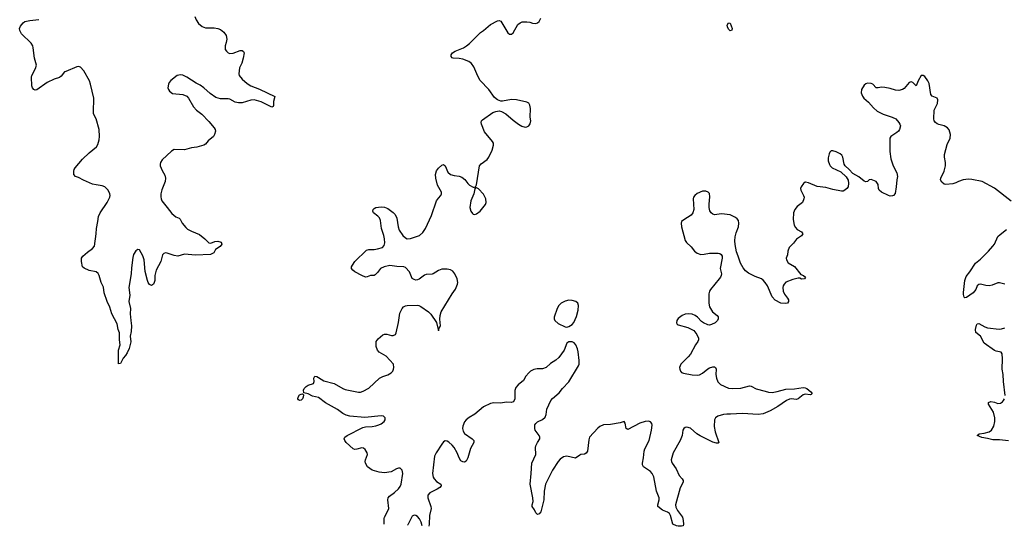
# Model space of a CAD drawing. Header units: inches. Extents: x 1694897 to 1849880, y 907231 to 1017944.
# Tile 3 of 171: x 1706891 to 1718224, y 913344 to 919172. Entities that reach past the tile are written whole.
import ezdxf

# ---------------------------------------------------------------- set-up
doc = ezdxf.new("R2010")
doc.units = ezdxf.units.IN
doc.header["$MEASUREMENT"] = 0
doc.layers.add('B7901', color=7, linetype='Continuous')
doc.layers.add('B7911', color=7, linetype='Continuous')

msp = doc.modelspace()

# ---------------------------------------------------------------- linework, layer by layer
at = {"layer": 'B7901', "color": 6, "elevation": 900}
msp.add_lwpolyline([(1708907, 919210), (1708924, 919170), (1708950, 919130), (1708993, 919093), (1709030, 919080), (1709130, 919079), (1709170, 919073), (1709201, 919061), (1709240, 919030), (1709266, 918990), (1709274, 918950), (1709268, 918910), (1709256, 918870), (1709258, 918830), (1709270, 918811), (1709290, 918793), (1709310, 918785), (1709350, 918787), (1709430, 918819), (1709450, 918818), (1709468, 918808), (1709474, 918790), (1709464, 918730), (1709447, 918673), (1709422, 918618), (1709413, 918550), (1709419, 918530), (1709453, 918490), (1709510, 918438), (1709550, 918412), (1709653, 918373), (1709826, 918290), (1709813, 918230), (1709813, 918187), (1709808, 918172), (1709793, 918167), (1709670, 918228), (1709590, 918249), (1709550, 918247), (1709450, 918217), (1709410, 918214), (1709370, 918225), (1709310, 918257), (1709290, 918263), (1709203, 918263), (1709150, 918278), (1709082, 918322), (1709010, 918389), (1708970, 918419), (1708921, 918441), (1708816, 918510), (1708770, 918533), (1708743, 918537), (1708705, 918530), (1708630, 918472), (1708613, 918450), (1708604, 918430), (1708597, 918390), (1708603, 918370), (1708616, 918350), (1708650, 918325), (1708770, 918310), (1708814, 918294), (1708836, 918270), (1708890, 918168), (1708928, 918130), (1708987, 918087), (1709070, 918000), (1709129, 917929), (1709140, 917910), (1709145, 917890), (1709135, 917850), (1709121, 917830), (1709062, 917778), (1709030, 917740), (1709010, 917728), (1708930, 917707), (1708870, 917700), (1708790, 917677), (1708670, 917679), (1708639, 917661), (1708530, 917562), (1708513, 917530), (1708509, 917510), (1708510, 917490), (1708530, 917436), (1708562, 917382), (1708570, 917350), (1708564, 917310), (1708526, 917214), (1708515, 917170), (1708514, 917134), (1708520, 917110), (1708529, 917090), (1708588, 917010), (1708644, 916944), (1708690, 916903), (1708728, 916888), (1708738, 916878), (1708760, 916830), (1708802, 916782), (1708824, 916764), (1708870, 916738), (1708962, 916702), (1709024, 916650), (1709070, 916604), (1709090, 916600), (1709139, 916621), (1709170, 916625), (1709211, 916611), (1709218, 916590), (1709197, 916563), (1709146, 916530), (1709124, 916490), (1709086, 916470), (1708916, 916464), (1708790, 916475), (1708710, 916451), (1708670, 916458), (1708590, 916488), (1708570, 916490), (1708550, 916484), (1708534, 916466), (1708515, 916390), (1708463, 916290), (1708447, 916230), (1708445, 916170), (1708440, 916150), (1708430, 916129), (1708410, 916116), (1708386, 916126), (1708370, 916150), (1708363, 916170), (1708334, 916274), (1708323, 916410), (1708310, 916456), (1708270, 916524), (1708250, 916530), (1708227, 916513), (1708203, 916470), (1708195, 916435), (1708179, 916319), (1708176, 916250), (1708149, 916091), (1708158, 916002), (1708147, 915930), (1708166, 915850), (1708164, 915790), (1708169, 915710), (1708180, 915650), (1708176, 915584), (1708163, 915530), (1708170, 915466), (1708153, 915390), (1708130, 915339), (1708110, 915309), (1708081, 915279), (1708050, 915217), (1708030, 915215), (1708027, 915247), (1708027, 915370), (1708047, 915430), (1708039, 915490), (1708040, 915570), (1708026, 915610), (1708014, 915674), (1707950, 915790), (1707927, 915867), (1707897, 915930), (1707864, 916030), (1707855, 916095), (1707828, 916150), (1707806, 916230), (1707794, 916254), (1707770, 916271), (1707690, 916287), (1707633, 916313), (1707616, 916330), (1707601, 916390), (1707604, 916430), (1707618, 916450), (1707670, 916499), (1707730, 916539), (1707752, 916568), (1707773, 916710), (1707774, 916770), (1707791, 916850), (1707797, 916910), (1707816, 916950), (1707897, 917070), (1707930, 917130), (1707931, 917149), (1707928, 917170), (1707911, 917210), (1707870, 917251), (1707841, 917261), (1707770, 917271), (1707730, 917282), (1707626, 917326), (1707570, 917357), (1707532, 917370), (1707515, 917390), (1707513, 917430), (1707518, 917450), (1707531, 917470), (1707613, 917567), (1707690, 917641), (1707774, 917710), (1707790, 917737), (1707805, 917790), (1707810, 917830), (1707805, 917910), (1707773, 918030), (1707742, 918090), (1707739, 918110), (1707744, 918270), (1707707, 918430), (1707694, 918470), (1707630, 918585), (1707590, 918627), (1707570, 918635), (1707550, 918632), (1707422, 918578), (1707409, 918571), (1707370, 918523), (1707351, 918509), (1707290, 918489), (1707208, 918450), (1707090, 918364), (1707070, 918363), (1707053, 918370), (1707040, 918390), (1707033, 918410), (1707028, 918510), (1707033, 918530), (1707073, 918610), (1707086, 918650), (1707062, 918730), (1707048, 918850), (1707043, 918870), (1707024, 918904), (1706912, 919010), (1706894, 919050), (1706891, 919070), (1706901, 919099), (1706930, 919136), (1706950, 919152), (1707010, 919164), (1707110, 919174)], dxfattribs=at)
at = {"layer": 'B7911', "color": 6, "elevation": 900}
for points in [[(1711087, 913369), (1711086, 913434), (1711090, 913450), (1711134, 913530), (1711139, 913550), (1711127, 913650), (1711132, 913670), (1711148, 913690), (1711207, 913733), (1711250, 913775), (1711270, 913801), (1711283, 913830), (1711301, 913950), (1711293, 913990), (1711272, 914012), (1711250, 914014), (1711230, 914007), (1711168, 913972), (1711090, 913961), (1711030, 913966), (1710950, 913991), (1710896, 914030), (1710872, 914070), (1710869, 914090), (1710873, 914107), (1710893, 914170), (1710890, 914190), (1710867, 914227), (1710850, 914241), (1710830, 914245), (1710770, 914230), (1710750, 914229), (1710730, 914234), (1710650, 914310), (1710632, 914330), (1710626, 914350), (1710632, 914370), (1710660, 914390), (1710840, 914480), (1710870, 914488), (1710947, 914493), (1710990, 914500), (1711026, 914510), (1711050, 914522), (1711086, 914550), (1711096, 914570), (1711099, 914590), (1711079, 914610), (1711050, 914616), (1710864, 914596), (1710690, 914611), (1710650, 914622), (1710610, 914643), (1710550, 914688), (1710410, 914764), (1710330, 914826), (1710260, 914840), (1710210, 914868), (1710161, 914881), (1710158, 914910), (1710166, 914930), (1710190, 914954), (1710210, 914966), (1710273, 914987), (1710279, 915010), (1710277, 915050), (1710290, 915070), (1710310, 915067), (1710330, 915056), (1710390, 915016), (1710510, 914986), (1710611, 914931), (1710639, 914919), (1710790, 914887), (1710813, 914887), (1710843, 914897), (1710910, 914932), (1711032, 915050), (1711070, 915068), (1711130, 915087), (1711168, 915110), (1711185, 915130), (1711194, 915150), (1711198, 915170), (1711193, 915210), (1711110, 915300), (1711029, 915349), (1711008, 915370), (1710993, 915413), (1710994, 915470), (1711018, 915502), (1711070, 915545), (1711090, 915555), (1711116, 915556), (1711170, 915539), (1711190, 915538), (1711215, 915550), (1711225, 915570), (1711250, 915690), (1711265, 915795), (1711294, 915850), (1711310, 915868), (1711330, 915881), (1711350, 915886), (1711469, 915889), (1711485, 915885), (1711510, 915873), (1711597, 915810), (1711624, 915784), (1711687, 915690), (1711710, 915594), (1711718, 915622), (1711733, 915650), (1711726, 915726), (1711729, 915770), (1711742, 915810), (1711870, 916017), (1711909, 916071), (1711930, 916130), (1711933, 916150), (1711928, 916190), (1711901, 916250), (1711878, 916278), (1711850, 916293), (1711810, 916303), (1711750, 916301), (1711710, 916288), (1711652, 916248), (1711637, 916243), (1711570, 916240), (1711550, 916233), (1711490, 916187), (1711470, 916179), (1711450, 916177), (1711430, 916183), (1711410, 916196), (1711378, 916270), (1711330, 916323), (1711311, 916331), (1711233, 916333), (1711150, 916343), (1711088, 916330), (1711043, 916310), (1711010, 916264), (1710983, 916237), (1710970, 916231), (1710930, 916228), (1710890, 916213), (1710870, 916211), (1710830, 916228), (1710750, 916273), (1710724, 916290), (1710710, 916310), (1710712, 916330), (1710722, 916350), (1710750, 916389), (1710881, 916519), (1710910, 916530), (1710970, 916529), (1711010, 916535), (1711067, 916553), (1711086, 916574), (1711093, 916607), (1711091, 916650), (1711083, 916690), (1711055, 916770), (1711044, 916864), (1711032, 916892), (1711013, 916913), (1710965, 916950), (1710957, 916970), (1710961, 916990), (1710970, 917001), (1710990, 917010), (1711050, 917019), (1711090, 917016), (1711130, 916999), (1711190, 916954), (1711212, 916930), (1711233, 916890), (1711247, 916790), (1711260, 916750), (1711300, 916690), (1711330, 916662), (1711350, 916653), (1711390, 916656), (1711494, 916690), (1711530, 916723), (1711563, 916770), (1711630, 916918), (1711689, 917090), (1711710, 917121), (1711738, 917150), (1711747, 917170), (1711745, 917190), (1711701, 917270), (1711679, 917350), (1711677, 917390), (1711690, 917435), (1711710, 917465), (1711750, 917498), (1711770, 917508), (1711790, 917491), (1711820, 917420), (1711850, 917391), (1711890, 917380), (1711950, 917372), (1711981, 917361), (1712014, 917334), (1712050, 917288), (1712070, 917270), (1712110, 917247), (1712125, 917245), (1712130, 917234), (1712138, 917238), (1712130, 917226), (1712118, 917170), (1712085, 917090), (1712074, 917010), (1712083, 916970), (1712102, 916942), (1712110, 916936), (1712130, 916932), (1712150, 916937), (1712191, 916970), (1712253, 917047), (1712262, 917070), (1712257, 917110), (1712230, 917166), (1712170, 917227), (1712140, 917240), (1712138, 917250), (1712150, 917272), (1712185, 917490), (1712204, 917516), (1712270, 917563), (1712290, 917592), (1712330, 917670), (1712346, 917730), (1712343, 917750), (1712332, 917770), (1712241, 917881), (1712205, 917970), (1712201, 917990), (1712206, 918010), (1712218, 918022), (1712337, 918103), (1712370, 918116), (1712410, 918124), (1712438, 918118), (1712488, 918088), (1712570, 918015), (1712631, 917970), (1712670, 917948), (1712710, 917935), (1712730, 917940), (1712750, 917951), (1712766, 917974), (1712773, 918007), (1712767, 918050), (1712772, 918150), (1712764, 918190), (1712750, 918211), (1712730, 918222), (1712608, 918252), (1712550, 918254), (1712450, 918234), (1712430, 918234), (1712390, 918251), (1712357, 918277), (1712289, 918370), (1712193, 918473), (1712163, 918523), (1712119, 918630), (1712092, 918670), (1712060, 918690), (1711990, 918719), (1711950, 918727), (1711882, 918730), (1711870, 918734), (1711856, 918750), (1711857, 918770), (1711874, 918790), (1711904, 918810), (1711998, 918850), (1712034, 918870), (1712070, 918900), (1712194, 919026), (1712231, 919050), (1712310, 919116), (1712390, 919160), (1712410, 919164), (1712430, 919154), (1712510, 919022), (1712530, 919004), (1712550, 919004), (1712570, 919022), (1712624, 919116), (1712650, 919138), (1712674, 919146), (1712729, 919149), (1712764, 919144), (1712793, 919133), (1712830, 919130), (1712850, 919137), (1712870, 919150), (1712891, 919190)], [(1718303, 917083), (1718110, 917235), (1717969, 917310), (1717850, 917335), (1717810, 917338), (1717750, 917329), (1717696, 917310), (1717666, 917294), (1717630, 917283), (1717550, 917278), (1717530, 917282), (1717504, 917304), (1717491, 917330), (1717494, 917350), (1717532, 917430), (1717546, 917490), (1717547, 917530), (1717535, 917590), (1717537, 917623), (1717565, 917735), (1717600, 917810), (1717605, 917850), (1717587, 917907), (1717570, 917930), (1717533, 917953), (1717470, 917966), (1717450, 917975), (1717430, 917990), (1717417, 918010), (1717411, 918030), (1717416, 918130), (1717453, 918210), (1717460, 918250), (1717449, 918270), (1717392, 918292), (1717377, 918310), (1717359, 918439), (1717344, 918470), (1717310, 918518), (1717290, 918531), (1717268, 918532), (1717233, 918470), (1717210, 918413), (1717170, 918450), (1717150, 918456), (1717130, 918450), (1717070, 918380), (1717050, 918368), (1717010, 918358), (1716970, 918360), (1716910, 918382), (1716850, 918393), (1716810, 918395), (1716770, 918387), (1716750, 918390), (1716710, 918431), (1716690, 918438), (1716650, 918441), (1716630, 918435), (1716610, 918418), (1716581, 918370), (1716578, 918330), (1716590, 918294), (1716605, 918270), (1716662, 918222), (1716719, 918159), (1716761, 918121), (1716830, 918086), (1716931, 918051), (1716975, 918030), (1717010, 917990), (1717023, 917970), (1717029, 917950), (1717019, 917910), (1717004, 917890), (1716987, 917873), (1716916, 917830), (1716906, 917810), (1716905, 917655), (1716917, 917570), (1716944, 917490), (1716986, 917410), (1716995, 917370), (1716985, 917330), (1716980, 917250), (1716966, 917174), (1716950, 917151), (1716935, 917145), (1716910, 917144), (1716890, 917151), (1716809, 917190), (1716782, 917210), (1716775, 917230), (1716770, 917278), (1716749, 917309), (1716690, 917334), (1716670, 917329), (1716649, 917311), (1716630, 917308), (1716610, 917315), (1716550, 917363), (1716481, 917401), (1716438, 917450), (1716393, 917490), (1716382, 917510), (1716364, 917590), (1716352, 917612), (1716333, 917630), (1716290, 917653), (1716250, 917664), (1716230, 917662), (1716216, 917650), (1716206, 917630), (1716197, 917583), (1716197, 917550), (1716210, 917508), (1716221, 917490), (1716242, 917470), (1716343, 917423), (1716403, 917363), (1716425, 917325), (1716430, 917290), (1716426, 917250), (1716411, 917230), (1716390, 917212), (1716370, 917201), (1716350, 917199), (1716250, 917219), (1716170, 917242), (1716070, 917253), (1715970, 917296), (1715937, 917303), (1715930, 917303), (1715912, 917288), (1715884, 917250), (1715876, 917230), (1715880, 917210), (1715914, 917150), (1715920, 917130), (1715918, 917110), (1715899, 917070), (1715838, 917022), (1715811, 916990), (1715796, 916950), (1715794, 916874), (1715806, 916810), (1715820, 916780), (1715840, 916760), (1715888, 916730), (1715904, 916710), (1715890, 916685), (1715830, 916646), (1715798, 916602), (1715749, 916550), (1715734, 916510), (1715730, 916469), (1715713, 916430), (1715716, 916410), (1715737, 916377), (1715810, 916334), (1715882, 916242), (1715911, 916230), (1715937, 916210), (1715922, 916190), (1715890, 916189), (1715870, 916197), (1715850, 916198), (1715790, 916184), (1715710, 916152), (1715688, 916130), (1715677, 916110), (1715673, 916090), (1715678, 916050), (1715693, 916013), (1715727, 915970), (1715738, 915950), (1715741, 915930), (1715730, 915913), (1715710, 915909), (1715650, 915913), (1715585, 915945), (1715550, 915984), (1715497, 916110), (1715471, 916150), (1715450, 916174), (1715430, 916190), (1715358, 916218), (1715278, 916258), (1715245, 916285), (1715217, 916317), (1715186, 916370), (1715162, 916450), (1715141, 916501), (1715126, 916586), (1715123, 916630), (1715127, 916673), (1715138, 916722), (1715163, 916790), (1715170, 916830), (1715163, 916863), (1715150, 916882), (1715130, 916898), (1715070, 916926), (1714970, 916938), (1714890, 916929), (1714870, 916934), (1714850, 916949), (1714834, 916974), (1714826, 917010), (1714825, 917050), (1714836, 917136), (1714831, 917171), (1714817, 917190), (1714790, 917200), (1714750, 917198), (1714690, 917172), (1714662, 917150), (1714647, 917130), (1714642, 917110), (1714650, 916990), (1714639, 916950), (1714618, 916922), (1714534, 916870), (1714510, 916850), (1714504, 916830), (1714507, 916790), (1714550, 916632), (1714564, 916610), (1714618, 916558), (1714659, 916510), (1714690, 916485), (1714731, 916471), (1714770, 916473), (1714830, 916488), (1714930, 916488), (1714950, 916482), (1714963, 916470), (1714975, 916450), (1714978, 916430), (1714952, 916310), (1714967, 916250), (1714966, 916230), (1714958, 916210), (1714943, 916190), (1714843, 916070), (1714830, 916050), (1714823, 916017), (1714823, 915910), (1714829, 915870), (1714865, 915810), (1714919, 915770), (1714932, 915752), (1714930, 915730), (1714921, 915710), (1714894, 915686), (1714855, 915665), (1714830, 915659), (1714810, 915662), (1714763, 915683), (1714739, 915699), (1714691, 915750), (1714665, 915770), (1714630, 915784), (1714590, 915790), (1714550, 915783), (1714516, 915770), (1714470, 915733), (1714454, 915710), (1714450, 915686), (1714457, 915670), (1714470, 915660), (1714581, 915630), (1714627, 915610), (1714650, 915595), (1714686, 915550), (1714705, 915510), (1714705, 915490), (1714698, 915470), (1714669, 915431), (1714610, 915324), (1714586, 915294), (1714499, 915210), (1714487, 915170), (1714489, 915150), (1714497, 915130), (1714510, 915115), (1714530, 915107), (1714630, 915085), (1714690, 915082), (1714714, 915086), (1714750, 915104), (1714810, 915157), (1714830, 915169), (1714870, 915179), (1714890, 915178), (1714900, 915170), (1714909, 915150), (1714903, 915090), (1714910, 915050), (1714926, 915006), (1714957, 914977), (1715050, 914932), (1715090, 914928), (1715190, 914934), (1715290, 914959), (1715310, 914955), (1715367, 914927), (1715470, 914897), (1715510, 914887), (1715550, 914885), (1715610, 914893), (1715710, 914921), (1715810, 914924), (1715910, 914939), (1715930, 914937), (1715950, 914929), (1715997, 914890), (1716012, 914870), (1716000, 914860), (1715990, 914858), (1715930, 914865), (1715910, 914857), (1715851, 914809), (1715830, 914802), (1715770, 914811), (1715750, 914808), (1715715, 914790), (1715618, 914722), (1715530, 914671), (1715450, 914638), (1715390, 914632), (1715210, 914643), (1715073, 914633), (1715030, 914634), (1714990, 914629), (1714927, 914610), (1714900, 914590), (1714890, 914570), (1714886, 914494), (1714895, 914430), (1714938, 914310), (1714930, 914301), (1714910, 914299), (1714870, 914312), (1714723, 914383), (1714686, 914406), (1714610, 914474), (1714570, 914485), (1714550, 914480), (1714536, 914470), (1714525, 914450), (1714515, 914390), (1714492, 914330), (1714412, 914188), (1714391, 914110), (1714392, 914090), (1714400, 914070), (1714446, 914006), (1714481, 913930), (1714515, 913890), (1714526, 913870), (1714528, 913850), (1714494, 913786), (1714438, 913590), (1714444, 913564), (1714464, 913524), (1714521, 913450), (1714528, 913412), (1714531, 913369), (1714527, 913350), (1714510, 913344), (1714470, 913346), (1714449, 913350), (1714408, 913370), (1714381, 913470), (1714370, 913490), (1714346, 913506), (1714289, 913529), (1714235, 913570), (1714236, 913590), (1714252, 913648), (1714250, 913670), (1714219, 913750), (1714190, 913914), (1714172, 913950), (1714150, 913976), (1714070, 914030), (1714061, 914050), (1714058, 914070), (1714071, 914131), (1714078, 914210), (1714086, 914234), (1714135, 914330), (1714163, 914450), (1714169, 914509), (1714165, 914525), (1714150, 914545), (1714130, 914552), (1714090, 914551), (1714030, 914532), (1713890, 914459), (1713870, 914470), (1713859, 914530), (1713849, 914549), (1713804, 914536), (1713690, 914516), (1713610, 914510), (1713570, 914491), (1713547, 914473), (1713450, 914370), (1713441, 914339), (1713426, 914210), (1713410, 914184), (1713390, 914174), (1713351, 914169), (1713337, 914163), (1713290, 914126), (1713190, 914149), (1713150, 914143), (1713110, 914116), (1713090, 914090), (1713024, 913990), (1712944, 913830), (1712928, 913750), (1712923, 913650), (1712888, 913510), (1712870, 913488), (1712850, 913481), (1712830, 913498), (1712815, 913535), (1712788, 913570), (1712789, 913590), (1712800, 913630), (1712799, 913670), (1712766, 913830), (1712779, 913950), (1712784, 914070), (1712832, 914170), (1712829, 914249), (1712832, 914270), (1712850, 914310), (1712877, 914350), (1712878, 914370), (1712870, 914388), (1712826, 914450), (1712820, 914470), (1712822, 914510), (1712832, 914528), (1712850, 914544), (1712910, 914573), (1712940, 914600), (1712952, 914630), (1712958, 914690), (1713003, 914790), (1713024, 914816), (1713101, 914879), (1713140, 914930), (1713213, 915007), (1713323, 915190), (1713330, 915210), (1713330, 915250), (1713318, 915350), (1713310, 915385), (1713291, 915431), (1713273, 915453), (1713250, 915466), (1713230, 915468), (1713210, 915467), (1713190, 915450), (1713156, 915370), (1713095, 915285), (1713063, 915257), (1713002, 915218), (1712950, 915172), (1712910, 915154), (1712846, 915154), (1712810, 915148), (1712772, 915130), (1712750, 915109), (1712718, 915070), (1712690, 915021), (1712627, 914973), (1712600, 914940), (1712590, 914908), (1712589, 914810), (1712583, 914790), (1712570, 914775), (1712550, 914770), (1712490, 914772), (1712430, 914761), (1712350, 914766), (1712310, 914757), (1712230, 914717), (1712130, 914635), (1712063, 914597), (1712029, 914570), (1712010, 914544), (1711990, 914495), (1711989, 914470), (1711997, 914437), (1712012, 914410), (1712099, 914350), (1712117, 914330), (1712117, 914310), (1712080, 914240), (1712049, 914130), (1712030, 914095), (1712010, 914081), (1711990, 914084), (1711970, 914097), (1711949, 914130), (1711925, 914190), (1711891, 914250), (1711870, 914276), (1711830, 914312), (1711810, 914324), (1711790, 914326), (1711770, 914315), (1711750, 914290), (1711685, 914190), (1711665, 914150), (1711642, 913950), (1711649, 913910), (1711662, 913890), (1711690, 913860), (1711738, 913830), (1711743, 913810), (1711728, 913790), (1711698, 913770), (1711610, 913730), (1711590, 913701), (1711589, 913670), (1711623, 913570), (1711626, 913550), (1711609, 913470), (1711606, 913370), (1711599, 913346)], [(1718230, 916129), (1718170, 916146), (1718150, 916146), (1718082, 916118), (1718050, 916110), (1718010, 916113), (1717950, 916128), (1717930, 916127), (1717911, 916109), (1717896, 916070), (1717864, 916030), (1717790, 915978), (1717770, 915974), (1717762, 915982), (1717753, 916010), (1717755, 916035), (1717769, 916171), (1717784, 916216), (1717828, 916272), (1717892, 916370), (1717950, 916419), (1718043, 916510), (1718092, 916568), (1718109, 916591), (1718150, 916677), (1718177, 916703), (1718250, 916760)], [(1718232, 914850), (1718213, 915010), (1718212, 915090), (1718199, 915150), (1718204, 915270), (1718199, 915330), (1718187, 915347), (1718130, 915359), (1718110, 915368), (1717993, 915450), (1717950, 915531), (1717895, 915575), (1717891, 915610), (1717902, 915658), (1717910, 915672), (1717930, 915677), (1717998, 915638), (1718030, 915626), (1718166, 915613), (1718190, 915615), (1718230, 915627)], [(1718270, 914326), (1718170, 914338), (1718090, 914337), (1718030, 914354), (1717965, 914365), (1717913, 914390), (1717934, 914406), (1717990, 914414), (1718050, 914430), (1718076, 914450), (1718104, 914496), (1718116, 914550), (1718115, 914590), (1718098, 914658), (1718040, 914750), (1718042, 914770), (1718070, 914778), (1718110, 914771), (1718150, 914755), (1718179, 914761), (1718204, 914776), (1718216, 914790), (1718225, 914810)], [(1711523, 913349), (1711511, 913390), (1711493, 913430), (1711470, 913455), (1711450, 913468), (1711430, 913472), (1711410, 913462), (1711359, 913361), (1711355, 913357)]]:
    msp.add_lwpolyline(points, dxfattribs=at)
at = {"layer": 'B7911', "color": 6}
for points, elevation in [([(1715070, 919044), (1715050, 919064), (1715038, 919090), (1715034, 919110), (1715050, 919135), (1715070, 919131), (1715090, 919070), (1715087, 919053)], 800), ([(1713210, 915944), (1713170, 915936), (1713123, 915910), (1713097, 915883), (1713076, 915850), (1713043, 915750), (1713043, 915730), (1713052, 915710), (1713090, 915676), (1713170, 915639), (1713190, 915635), (1713210, 915642), (1713250, 915667), (1713270, 915690), (1713301, 915759), (1713320, 915830), (1713324, 915884), (1713317, 915910), (1713292, 915932), (1713250, 915942)], 900), ([(1710110, 914792), (1710099, 914799), (1710092, 914810), (1710095, 914830), (1710110, 914855), (1710130, 914866), (1710148, 914868), (1710157, 914857), (1710155, 914830), (1710145, 914810), (1710130, 914796)], 900)]:
    msp.add_lwpolyline(points, close=True, dxfattribs=dict(at, elevation=elevation))

doc.saveas('drawing.dxf')
